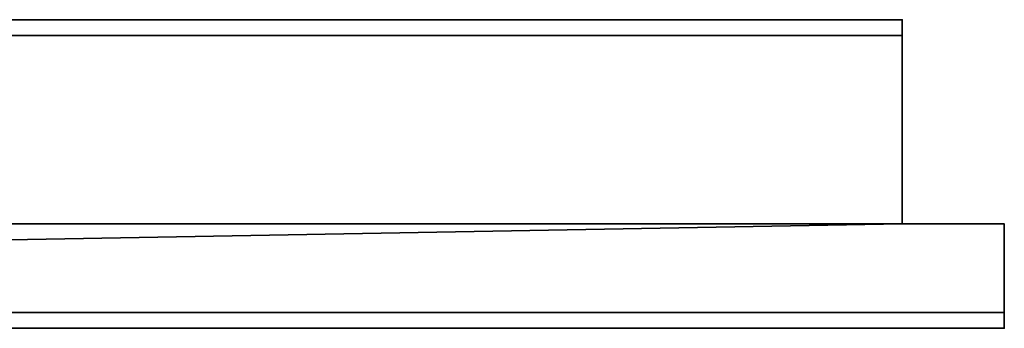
# Model space of a CAD drawing. Header units: millimetres. Extents: x -322 to 8072, y -96 to 57.
# Tile 38 of 256: x 197 to 322, y -39 to 0. Entities that reach past the tile are written whole.
import ezdxf

# ---------------------------------------------------------------- set-up
doc = ezdxf.new("R2010")
doc.units = ezdxf.units.MM
doc.layers.add('151', color=7, linetype='Continuous', true_color=0xffffff)

# ---------------------------------------------------------------- blocks, each defined once
blk = doc.blocks.new('UG_SURFACE_011')
at = {"layer": '151', "color": 252, "linetype": 'Continuous', "lineweight": 35}
for points in [[(309, 0, 2017), (-309, 0, 2017), (-309, -26, 2017), (309, -26, 2017)], [(309, -2), (-309, -2), (-309, 0, 2), (309, 0, 2)], [(309, 0, 2), (-309, 0, 2), (-192, 0, 445), (0, 0, 445)], [(-309, 0, 2017), (309, 0, 2017), (192, 0, 1900), (-192, 0, 1900)], [(0, 0, 445), (192, 0, 445), (309, 0, 2)], [(192, 0, 445), (192, 0, 1900), (309, 0, 2017), (309, 0, 2)], [(309, -2), (309, 0, 2), (309, 0, 2017), (309, -26, 2017)], [(-309, -26), (-309, -2), (309, -2), (309, -26)], [(309, -26, 2017), (309, -26), (309, -2)], [(-322, -26, 2030), (-322, -39.3, 2030), (322, -39.3, 2030), (322, -26, 2030)], [(-322, -26, 2030), (322, -26, 2030), (309, -26, 2017), (-309, -26, 2017)], [(-309, -26), (309, -26), (-322, -37.3)], [(309, -26), (322, -26), (322, -37.3), (-322, -37.3)], [(322, -26, 2030), (322, -26), (309, -26), (309, -26, 2017)], [(322, -26, 2030), (322, -39.3, 2030), (322, -39.3, 2), (322, -37.3)], [(322, -37.3), (322, -26), (322, -26, 2030)], [(-322, -37.3), (322, -37.3), (322, -39.3, 2), (-322, -39.3, 2)], [(0, -39.3, 445), (-192, -39.3, 445), (-322, -39.3, 2), (322, -39.3, 2)], [(-192, -39.3, 1900), (192, -39.3, 1900), (322, -39.3, 2030), (-322, -39.3, 2030)], [(322, -39.3, 2), (192, -39.3, 445), (0, -39.3, 445)], [(322, -39.3, 2), (322, -39.3, 2030), (192, -39.3, 1900), (192, -39.3, 445)]]:
    blk.add_3dface(points, dxfattribs=at)

msp = doc.modelspace()

# ---------------------------------------------------------------- linework, layer by layer
at = {"layer": '151', "color": 253, "linetype": 'Continuous', "lineweight": -3}
for p, q in [((309, 0, 2017), (-309, 0, 2017)), ((309, 0, 2), (-309, 0, 2)), ((309, 0, 2017), (309, 0, 2)), ((309, -26, 2017), (309, 0, 2017)), ((309, -2), (309, 0, 2)), ((-309, -2), (309, -2)), ((309, -26), (309, -2)), ((322, -26, 2030), (-322, -26, 2030)), ((309, -26, 2017), (-309, -26, 2017)), ((309, -26, 2017), (309, -26)), ((322, -26), (309, -26)), ((322, -26, 2030), (322, -26)), ((322, -37.3), (322, -26)), ((322, -39.3, 2030), (322, -26, 2030)), ((322, -37.3), (-322, -37.3)), ((322, -39.3, 2), (322, -37.3)), ((-322, -39.3, 2030), (322, -39.3, 2030)), ((-322, -39.3, 2), (322, -39.3, 2)), ((322, -39.3, 2030), (322, -39.3, 2))]:
    msp.add_line(p, q, dxfattribs=at)

# ---------------------------------------------------------------- block references
msp.add_blockref('UG_SURFACE_011', (0, 0), dxfattribs=at)

doc.saveas('drawing.dxf')
